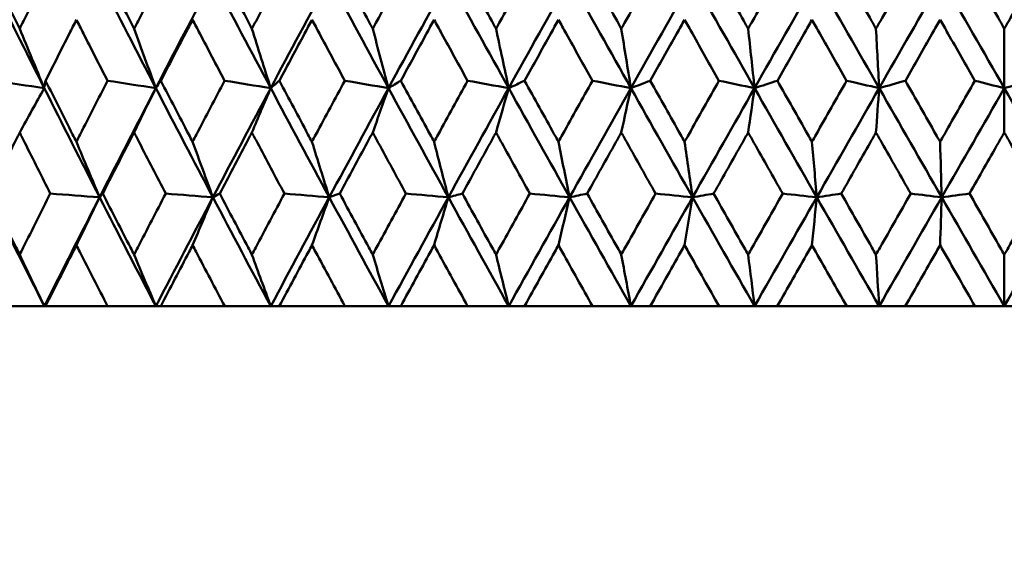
# Model space of a CAD drawing. Header units: millimetres. Extents: x 622 to 2742, y 42 to 2031.
# Tile 31 of 85: x 988 to 998, y 119 to 124. Entities that reach past the tile are written whole.
import ezdxf

# ---------------------------------------------------------------- set-up
doc = ezdxf.new("R2010")
doc.units = ezdxf.units.MM
doc.header["$LTSCALE"] = 10
doc.layers.add('Widoczne (ISO)', color=7, linetype='Continuous', lineweight=50)

msp = doc.modelspace()

# ---------------------------------------------------------------- linework, layer by layer
at = {"layer": 'Widoczne (ISO)'}
for p, q in [((997.8243, 124.1701), (997.8243, 123.5884)), ((997.8243, 123.1544), (997.8243, 123.5884)), ((991.2188, 122.5198), (991.3209, 122.5561)), ((997.8243, 121.9577), (997.8243, 121.4535)), ((988.4301, 121.4535), (987.9383, 121.4535)), ((988.4421, 121.4535), (988.4301, 121.4535)), ((988.4421, 121.4535), (989.0494, 121.4535)), ((989.5216, 121.4535), (989.0494, 121.4535)), ((989.5697, 121.4535), (989.5216, 121.4535)), ((989.5697, 121.4535), (990.1952, 121.4535)), ((990.6458, 121.4535), (990.1952, 121.4535)), ((990.7298, 121.4535), (990.6458, 121.4535)), ((990.7298, 121.4535), (991.3711, 121.4535)), ((991.7984, 121.4535), (991.3711, 121.4535)), ((991.918, 121.4535), (991.7984, 121.4535)), ((991.918, 121.4535), (992.5725, 121.4535)), ((992.9748, 121.4535), (992.5725, 121.4535)), ((993.1294, 121.4535), (992.9748, 121.4535)), ((993.1294, 121.4535), (993.7946, 121.4535)), ((994.1703, 121.4535), (993.7946, 121.4535)), ((994.3594, 121.4535), (994.1703, 121.4535)), ((994.3594, 121.4535), (995.0326, 121.4535)), ((995.3803, 121.4535), (995.0326, 121.4535)), ((995.6031, 121.4535), (995.3803, 121.4535)), ((995.6031, 121.4535), (996.2817, 121.4535)), ((996.5998, 121.4535), (996.2817, 121.4535)), ((996.8555, 121.4535), (996.5998, 121.4535)), ((996.8555, 121.4535), (997.5368, 121.4535)), ((997.8243, 121.4535), (997.5368, 121.4535)), ((998.1117, 121.4535), (997.8243, 121.4535))]:
    msp.add_line(p, q, dxfattribs=at)
msp.add_circle((997.8243, 92.4211), 50, dxfattribs=at)
for points, knots in [([(987.8938, 124.7681), (987.9793, 124.594), (988.0652, 124.42), (988.164, 124.2207), (988.1766, 124.1954), (988.1892, 124.1701)], [0.01556037, 0.01556037, 0.01556037, 0.01556037, 0.07555527, 0.07555527, 0.08428623, 0.08428623, 0.08428623, 0.08428623]), ([(988.1892, 124.1701), (988.2017, 124.1953), (988.2143, 124.2206), (988.3134, 124.4199), (988.4002, 124.594), (988.4874, 124.7681)], [0.06686277, 0.06686277, 0.06686277, 0.06686277, 0.07557848, 0.07557848, 0.13558897, 0.13558897, 0.13558897, 0.13558897]), ([(989.0034, 124.7681), (989.0919, 124.594), (989.1806, 124.42), (989.2827, 124.2207), (989.2957, 124.1954), (989.3087, 124.1701)], [0.01556037, 0.01556037, 0.01556037, 0.01556037, 0.07555527, 0.07555527, 0.08428623, 0.08428623, 0.08428623, 0.08428623]), ([(989.3087, 124.1701), (989.3216, 124.1953), (989.3346, 124.2206), (989.4369, 124.4199), (989.5265, 124.594), (989.6163, 124.7681)], [0.06686277, 0.06686277, 0.06686277, 0.06686277, 0.07557848, 0.07557848, 0.13558897, 0.13558897, 0.13558897, 0.13558897]), ([(990.1479, 124.7681), (990.2389, 124.594), (990.3302, 124.42), (990.4351, 124.2207), (990.4484, 124.1954), (990.4618, 124.1701)], [0.01556037, 0.01556037, 0.01556037, 0.01556037, 0.07555527, 0.07555527, 0.08428623, 0.08428623, 0.08428623, 0.08428623]), ([(990.4618, 124.1701), (990.4751, 124.1953), (990.4884, 124.2206), (990.5935, 124.4199), (990.6855, 124.594), (990.7777, 124.7681)], [0.06686277, 0.06686277, 0.06686277, 0.06686277, 0.07557848, 0.07557848, 0.13558897, 0.13558897, 0.13558897, 0.13558897]), ([(991.3227, 124.7681), (991.4159, 124.594), (991.5093, 124.42), (991.6166, 124.2207), (991.6303, 124.1954), (991.6439, 124.1701)], [0.01556037, 0.01556037, 0.01556037, 0.01556037, 0.07555527, 0.07555527, 0.08428623, 0.08428623, 0.08428623, 0.08428623]), ([(991.6439, 124.1701), (991.6575, 124.1953), (991.6712, 124.2206), (991.7786, 124.4199), (991.8727, 124.594), (991.9669, 124.7681)], [0.06686277, 0.06686277, 0.06686277, 0.06686277, 0.07557848, 0.07557848, 0.13558897, 0.13558897, 0.13558897, 0.13558897]), ([(992.5231, 124.7681), (992.6181, 124.594), (992.7133, 124.42), (992.8227, 124.2207), (992.8366, 124.1954), (992.8505, 124.1701)], [0.01556037, 0.01556037, 0.01556037, 0.01556037, 0.07555527, 0.07555527, 0.08428623, 0.08428623, 0.08428623, 0.08428623]), ([(992.8505, 124.1701), (992.8643, 124.1953), (992.8782, 124.2206), (992.9876, 124.4199), (993.0834, 124.594), (993.1792, 124.7681)], [0.06686277, 0.06686277, 0.06686277, 0.06686277, 0.07557848, 0.07557848, 0.13558897, 0.13558897, 0.13558897, 0.13558897]), ([(993.7445, 124.7681), (993.8409, 124.594), (993.9376, 124.42), (994.0484, 124.2207), (994.0625, 124.1954), (994.0766, 124.1701)], [0.01556037, 0.01556037, 0.01556037, 0.01556037, 0.07555527, 0.07555527, 0.08428623, 0.08428623, 0.08428623, 0.08428623]), ([(994.0766, 124.1701), (994.0907, 124.1953), (994.1048, 124.2206), (994.2157, 124.4199), (994.3127, 124.594), (994.4099, 124.7681)], [0.06686277, 0.06686277, 0.06686277, 0.06686277, 0.07557848, 0.07557848, 0.13558897, 0.13558897, 0.13558897, 0.13558897]), ([(994.9819, 124.7681), (995.0795, 124.594), (995.1771, 124.42), (995.2891, 124.2207), (995.3034, 124.1954), (995.3176, 124.1701)], [0.01556037, 0.01556037, 0.01556037, 0.01556037, 0.07555527, 0.07555527, 0.08428623, 0.08428623, 0.08428623, 0.08428623]), ([(995.3176, 124.1701), (995.3318, 124.1953), (995.346, 124.2206), (995.4581, 124.4199), (995.556, 124.594), (995.654, 124.7681)], [0.06686277, 0.06686277, 0.06686277, 0.06686277, 0.07557848, 0.07557848, 0.13558897, 0.13558897, 0.13558897, 0.13558897]), ([(996.2306, 124.7681), (996.3288, 124.594), (996.4271, 124.42), (996.5398, 124.2207), (996.5541, 124.1954), (996.5684, 124.1701)], [0.01556037, 0.01556037, 0.01556037, 0.01556037, 0.07555527, 0.07555527, 0.08428623, 0.08428623, 0.08428623, 0.08428623]), ([(996.5684, 124.1701), (996.5827, 124.1953), (996.597, 124.2206), (996.7098, 124.4199), (996.8082, 124.594), (996.9066, 124.7681)], [0.06686277, 0.06686277, 0.06686277, 0.06686277, 0.07557848, 0.07557848, 0.13558897, 0.13558897, 0.13558897, 0.13558897]), ([(997.4856, 124.7681), (997.5841, 124.594), (997.6826, 124.42), (997.7956, 124.2207), (997.8099, 124.1954), (997.8243, 124.1701)], [0.01556037, 0.01556037, 0.01556037, 0.01556037, 0.07555527, 0.07555527, 0.08428623, 0.08428623, 0.08428623, 0.08428623]), ([(997.8243, 124.1701), (997.8386, 124.1953), (997.8529, 124.2206), (997.9658, 124.4199), (998.0644, 124.594), (998.1629, 124.7681)], [0.06686277, 0.06686277, 0.06686277, 0.06686277, 0.07557848, 0.07557848, 0.13558897, 0.13558897, 0.13558897, 0.13558897]), ([(988.7444, 124.2588), (988.7216, 124.2137), (988.6988, 124.1686), (988.598, 123.9694), (988.5203, 123.8153), (988.4429, 123.6613)], [0.04598621, 0.04598621, 0.04598621, 0.04598621, 0.06155279, 0.06155279, 0.11473062, 0.11473062, 0.11473062, 0.11473062]), ([(989.0486, 123.6613), (988.9698, 123.8153), (988.8913, 123.9694), (988.7902, 124.1686), (988.7673, 124.2137), (988.7444, 124.2588)], [0.00838421, 0.00838421, 0.00838421, 0.00838421, 0.06155515, 0.06155515, 0.07712864, 0.07712864, 0.07712864, 0.07712864]), ([(989.8813, 124.2588), (989.8578, 124.2137), (989.8342, 124.1686), (989.7304, 123.9694), (989.6504, 123.8153), (989.5705, 123.6613)], [0.04598621, 0.04598621, 0.04598621, 0.04598621, 0.06155279, 0.06155279, 0.11473062, 0.11473062, 0.11473062, 0.11473062]), ([(990.1944, 123.6613), (990.1133, 123.8153), (990.0326, 123.9694), (989.9284, 124.1686), (989.9048, 124.2137), (989.8813, 124.2588)], [0.00838421, 0.00838421, 0.00838421, 0.00838421, 0.06155515, 0.06155515, 0.07712864, 0.07712864, 0.07712864, 0.07712864]), ([(991.0495, 124.2588), (991.0254, 124.2137), (991.0012, 124.1686), (990.8948, 123.9694), (990.8126, 123.8153), (990.7307, 123.6613)], [0.04598621, 0.04598621, 0.04598621, 0.04598621, 0.06155279, 0.06155279, 0.11473062, 0.11473062, 0.11473062, 0.11473062]), ([(991.3703, 123.6613), (991.2873, 123.8153), (991.2045, 123.9694), (991.0978, 124.1686), (991.0736, 124.2137), (991.0495, 124.2588)], [0.00838421, 0.00838421, 0.00838421, 0.00838421, 0.06155515, 0.06155515, 0.07712864, 0.07712864, 0.07712864, 0.07712864]), ([(992.2444, 124.2588), (992.2198, 124.2137), (992.1952, 124.1686), (992.0865, 123.9694), (992.0026, 123.8153), (991.9189, 123.6613)], [0.04598621, 0.04598621, 0.04598621, 0.04598621, 0.06155279, 0.06155279, 0.11473062, 0.11473062, 0.11473062, 0.11473062]), ([(992.5716, 123.6613), (992.487, 123.8153), (992.4026, 123.9694), (992.2937, 124.1686), (992.2691, 124.2137), (992.2444, 124.2588)], [0.00838421, 0.00838421, 0.00838421, 0.00838421, 0.06155515, 0.06155515, 0.07712864, 0.07712864, 0.07712864, 0.07712864]), ([(993.4614, 124.2588), (993.4364, 124.2137), (993.4113, 124.1686), (993.3009, 123.9694), (993.2155, 123.8153), (993.1303, 123.6613)], [0.04598621, 0.04598621, 0.04598621, 0.04598621, 0.06155279, 0.06155279, 0.11473062, 0.11473062, 0.11473062, 0.11473062]), ([(993.7937, 123.6613), (993.7079, 123.8153), (993.6221, 123.9694), (993.5115, 124.1686), (993.4864, 124.2137), (993.4614, 124.2588)], [0.00838421, 0.00838421, 0.00838421, 0.00838421, 0.06155515, 0.06155515, 0.07712864, 0.07712864, 0.07712864, 0.07712864]), ([(994.6956, 124.2588), (994.6702, 124.2137), (994.6449, 124.1686), (994.5331, 123.9694), (994.4467, 123.8153), (994.3603, 123.6613)], [0.04598621, 0.04598621, 0.04598621, 0.04598621, 0.06155279, 0.06155279, 0.11473062, 0.11473062, 0.11473062, 0.11473062]), ([(995.0317, 123.6613), (994.9449, 123.8153), (994.8582, 123.9694), (994.7463, 124.1686), (994.7209, 124.2137), (994.6956, 124.2588)], [0.00838421, 0.00838421, 0.00838421, 0.00838421, 0.06155515, 0.06155515, 0.07712864, 0.07712864, 0.07712864, 0.07712864]), ([(995.9421, 124.2588), (995.9165, 124.2137), (995.891, 124.1686), (995.7783, 123.9694), (995.6911, 123.8153), (995.604, 123.6613)], [0.04598621, 0.04598621, 0.04598621, 0.04598621, 0.06155279, 0.06155279, 0.11473062, 0.11473062, 0.11473062, 0.11473062]), ([(996.2807, 123.6613), (996.1933, 123.8153), (996.106, 123.9694), (995.9932, 124.1686), (995.9676, 124.2137), (995.9421, 124.2588)], [0.00838421, 0.00838421, 0.00838421, 0.00838421, 0.06155515, 0.06155515, 0.07712864, 0.07712864, 0.07712864, 0.07712864]), ([(997.196, 124.2588), (997.1704, 124.2137), (997.1448, 124.1686), (997.0315, 123.9694), (996.944, 123.8153), (996.8564, 123.6613)], [0.04598621, 0.04598621, 0.04598621, 0.04598621, 0.06155279, 0.06155279, 0.11473062, 0.11473062, 0.11473062, 0.11473062]), ([(997.5358, 123.6613), (997.4482, 123.8153), (997.3606, 123.9694), (997.2473, 124.1686), (997.2217, 124.2137), (997.196, 124.2588)], [0.00838421, 0.00838421, 0.00838421, 0.00838421, 0.06155515, 0.06155515, 0.07712864, 0.07712864, 0.07712864, 0.07712864]), ([(988.4429, 123.6613), (988.5307, 123.4861), (988.6188, 123.311), (988.7197, 123.1114), (988.732, 123.0869), (988.7444, 123.0624)], [0.01044349, 0.01044349, 0.01044349, 0.01044349, 0.07085106, 0.07085106, 0.07930241, 0.07930241, 0.07930241, 0.07930241]), ([(988.7444, 123.0624), (988.7568, 123.0869), (988.7692, 123.1113), (988.8703, 123.3109), (988.9593, 123.4861), (989.0486, 123.6613)], [0.06241522, 0.06241522, 0.06241522, 0.06241522, 0.0708546, 0.0708546, 0.13127416, 0.13127416, 0.13127416, 0.13127416]), ([(989.5705, 123.6613), (989.661, 123.4861), (989.7518, 123.311), (989.8558, 123.1114), (989.8685, 123.0869), (989.8813, 123.0624)], [0.01044349, 0.01044349, 0.01044349, 0.01044349, 0.07085106, 0.07085106, 0.07930241, 0.07930241, 0.07930241, 0.07930241]), ([(989.8813, 123.0624), (989.894, 123.0869), (989.9068, 123.1113), (990.0109, 123.3109), (990.1025, 123.4861), (990.1944, 123.6613)], [0.06241522, 0.06241522, 0.06241522, 0.06241522, 0.0708546, 0.0708546, 0.13127416, 0.13127416, 0.13127416, 0.13127416]), ([(990.7307, 123.6613), (990.8236, 123.4861), (990.9168, 123.311), (991.0233, 123.1114), (991.0364, 123.0869), (991.0495, 123.0624)], [0.01044349, 0.01044349, 0.01044349, 0.01044349, 0.07085106, 0.07085106, 0.07930241, 0.07930241, 0.07930241, 0.07930241]), ([(991.0495, 123.0624), (991.0626, 123.0869), (991.0756, 123.1113), (991.1824, 123.3109), (991.2762, 123.4861), (991.3703, 123.6613)], [0.06241522, 0.06241522, 0.06241522, 0.06241522, 0.0708546, 0.0708546, 0.13127416, 0.13127416, 0.13127416, 0.13127416]), ([(991.9189, 123.6613), (992.0138, 123.4861), (992.1089, 123.311), (992.2177, 123.1114), (992.2311, 123.0869), (992.2444, 123.0624)], [0.01044349, 0.01044349, 0.01044349, 0.01044349, 0.07085106, 0.07085106, 0.07930241, 0.07930241, 0.07930241, 0.07930241]), ([(992.2444, 123.0624), (992.2578, 123.0869), (992.2711, 123.1113), (992.38, 123.3109), (992.4757, 123.4861), (992.5716, 123.6613)], [0.06241522, 0.06241522, 0.06241522, 0.06241522, 0.0708546, 0.0708546, 0.13127416, 0.13127416, 0.13127416, 0.13127416]), ([(993.1303, 123.6613), (993.2269, 123.4861), (993.3237, 123.311), (993.4342, 123.1114), (993.4478, 123.0869), (993.4614, 123.0624)], [0.01044349, 0.01044349, 0.01044349, 0.01044349, 0.07085106, 0.07085106, 0.07930241, 0.07930241, 0.07930241, 0.07930241]), ([(993.4614, 123.0624), (993.4749, 123.0869), (993.4885, 123.1113), (993.5992, 123.3109), (993.6964, 123.4861), (993.7937, 123.6613)], [0.06241522, 0.06241522, 0.06241522, 0.06241522, 0.0708546, 0.0708546, 0.13127416, 0.13127416, 0.13127416, 0.13127416]), ([(994.3603, 123.6613), (994.4582, 123.4861), (994.5562, 123.311), (994.6681, 123.1114), (994.6818, 123.0869), (994.6956, 123.0624)], [0.01044349, 0.01044349, 0.01044349, 0.01044349, 0.07085106, 0.07085106, 0.07930241, 0.07930241, 0.07930241, 0.07930241]), ([(994.6956, 123.0624), (994.7093, 123.0869), (994.723, 123.1113), (994.835, 123.3109), (994.9333, 123.4861), (995.0317, 123.6613)], [0.06241522, 0.06241522, 0.06241522, 0.06241522, 0.0708546, 0.0708546, 0.13127416, 0.13127416, 0.13127416, 0.13127416]), ([(995.604, 123.6613), (995.7027, 123.4861), (995.8016, 123.311), (995.9144, 123.1114), (995.9282, 123.0869), (995.9421, 123.0624)], [0.01044349, 0.01044349, 0.01044349, 0.01044349, 0.07085106, 0.07085106, 0.07930241, 0.07930241, 0.07930241, 0.07930241]), ([(995.9421, 123.0624), (995.9559, 123.0869), (995.9697, 123.1113), (996.0826, 123.3109), (996.1817, 123.4861), (996.2807, 123.6613)], [0.06241522, 0.06241522, 0.06241522, 0.06241522, 0.0708546, 0.0708546, 0.13127416, 0.13127416, 0.13127416, 0.13127416]), ([(996.8564, 123.6613), (996.9557, 123.4861), (997.055, 123.311), (997.1682, 123.1114), (997.1821, 123.0869), (997.196, 123.0624)], [0.01044349, 0.01044349, 0.01044349, 0.01044349, 0.07085106, 0.07085106, 0.07930241, 0.07930241, 0.07930241, 0.07930241]), ([(997.196, 123.0624), (997.2099, 123.0869), (997.2238, 123.1113), (997.3371, 123.3109), (997.4365, 123.4861), (997.5358, 123.6613)], [0.06241522, 0.06241522, 0.06241522, 0.06241522, 0.0708546, 0.0708546, 0.13127416, 0.13127416, 0.13127416, 0.13127416]), ([(988.1892, 123.1544), (988.1725, 123.1209), (988.1558, 123.0875), (988.0565, 122.8881), (987.9742, 122.7221), (987.8921, 122.5561)], [0.04993807, 0.04993807, 0.04993807, 0.04993807, 0.0614821, 0.0614821, 0.11877783, 0.11877783, 0.11877783, 0.11877783]), ([(988.489, 122.5561), (988.4054, 122.7221), (988.3222, 122.888), (988.2226, 123.0874), (988.2059, 123.1209), (988.1892, 123.1544)], [0.00418374, 0.00418374, 0.00418374, 0.00418374, 0.06147247, 0.06147247, 0.07302352, 0.07302352, 0.07302352, 0.07302352]), ([(989.3087, 123.1544), (989.2914, 123.1209), (989.2742, 123.0875), (989.1717, 122.8881), (989.0866, 122.7221), (989.0017, 122.5561)], [0.04993807, 0.04993807, 0.04993807, 0.04993807, 0.0614821, 0.0614821, 0.11877783, 0.11877783, 0.11877783, 0.11877783]), ([(989.6181, 122.5561), (989.5319, 122.7221), (989.446, 122.888), (989.3431, 123.0874), (989.3259, 123.1209), (989.3087, 123.1544)], [0.00418374, 0.00418374, 0.00418374, 0.00418374, 0.06147247, 0.06147247, 0.07302352, 0.07302352, 0.07302352, 0.07302352]), ([(990.4618, 123.1544), (990.4441, 123.1209), (990.4264, 123.0875), (990.321, 122.8881), (990.2334, 122.7221), (990.1462, 122.5561)], [0.04993807, 0.04993807, 0.04993807, 0.04993807, 0.0614821, 0.0614821, 0.11877783, 0.11877783, 0.11877783, 0.11877783]), ([(990.7795, 122.5561), (990.691, 122.7221), (990.6028, 122.888), (990.4972, 123.0874), (990.4795, 123.1209), (990.4618, 123.1544)], [0.00418374, 0.00418374, 0.00418374, 0.00418374, 0.06147247, 0.06147247, 0.07302352, 0.07302352, 0.07302352, 0.07302352]), ([(991.6439, 123.1544), (991.6258, 123.1209), (991.6077, 123.0875), (991.4999, 122.8881), (991.4103, 122.7221), (991.3209, 122.5561)], [0.04993807, 0.04993807, 0.04993807, 0.04993807, 0.0614821, 0.0614821, 0.11877783, 0.11877783, 0.11877783, 0.11877783]), ([(991.9687, 122.5561), (991.8783, 122.7221), (991.7882, 122.888), (991.6801, 123.0874), (991.662, 123.1209), (991.6439, 123.1544)], [0.00418374, 0.00418374, 0.00418374, 0.00418374, 0.06147247, 0.06147247, 0.07302352, 0.07302352, 0.07302352, 0.07302352]), ([(992.8505, 123.1544), (992.832, 123.1209), (992.8136, 123.0875), (992.7037, 122.8881), (992.6124, 122.7221), (992.5213, 122.5561)], [0.04993807, 0.04993807, 0.04993807, 0.04993807, 0.0614821, 0.0614821, 0.11877783, 0.11877783, 0.11877783, 0.11877783]), ([(993.1811, 122.5561), (993.0891, 122.7221), (992.9974, 122.888), (992.8874, 123.0874), (992.8689, 123.1209), (992.8505, 123.1544)], [0.00418374, 0.00418374, 0.00418374, 0.00418374, 0.06147247, 0.06147247, 0.07302352, 0.07302352, 0.07302352, 0.07302352]), ([(994.0766, 123.1544), (994.0579, 123.1209), (994.0392, 123.0875), (993.9278, 122.8881), (993.8352, 122.7221), (993.7426, 122.5561)], [0.04993807, 0.04993807, 0.04993807, 0.04993807, 0.0614821, 0.0614821, 0.11877783, 0.11877783, 0.11877783, 0.11877783]), ([(994.4117, 122.5561), (994.3186, 122.7221), (994.2256, 122.888), (994.114, 123.0874), (994.0953, 123.1209), (994.0766, 123.1544)], [0.00418374, 0.00418374, 0.00418374, 0.00418374, 0.06147247, 0.06147247, 0.07302352, 0.07302352, 0.07302352, 0.07302352]), ([(995.3176, 123.1544), (995.2987, 123.1209), (995.2798, 123.0875), (995.1673, 122.8881), (995.0736, 122.7221), (994.9801, 122.5561)], [0.04993807, 0.04993807, 0.04993807, 0.04993807, 0.0614821, 0.0614821, 0.11877783, 0.11877783, 0.11877783, 0.11877783]), ([(995.6558, 122.5561), (995.5619, 122.7221), (995.468, 122.888), (995.3554, 123.0874), (995.3365, 123.1209), (995.3176, 123.1544)], [0.00418374, 0.00418374, 0.00418374, 0.00418374, 0.06147247, 0.06147247, 0.07302352, 0.07302352, 0.07302352, 0.07302352]), ([(996.5684, 123.1544), (996.5494, 123.1209), (996.5305, 123.0875), (996.4172, 122.8881), (996.3229, 122.7221), (996.2287, 122.5561)], [0.04993807, 0.04993807, 0.04993807, 0.04993807, 0.0614821, 0.0614821, 0.11877783, 0.11877783, 0.11877783, 0.11877783]), ([(996.9085, 122.5561), (996.8141, 122.7221), (996.7198, 122.888), (996.6065, 123.0874), (996.5875, 123.1209), (996.5684, 123.1544)], [0.00418374, 0.00418374, 0.00418374, 0.00418374, 0.06147247, 0.06147247, 0.07302352, 0.07302352, 0.07302352, 0.07302352]), ([(997.8243, 123.1544), (997.8052, 123.1209), (997.7862, 123.0875), (997.6727, 122.8881), (997.5782, 122.7221), (997.4837, 122.5561)], [0.04993807, 0.04993807, 0.04993807, 0.04993807, 0.0614821, 0.0614821, 0.11877783, 0.11877783, 0.11877783, 0.11877783]), ([(998.1648, 122.5561), (998.0703, 122.7221), (997.9759, 122.888), (997.8623, 123.0874), (997.8433, 123.1209), (997.8243, 123.1544)], [0.00418374, 0.00418374, 0.00418374, 0.00418374, 0.06147247, 0.06147247, 0.07302352, 0.07302352, 0.07302352, 0.07302352]), ([(987.8921, 122.5561), (987.9791, 122.3799), (988.0666, 122.2036), (988.166, 122.0042), (988.1776, 121.981), (988.1892, 121.9577)], [0.00523804, 0.00523804, 0.00523804, 0.00523804, 0.06606705, 0.06606705, 0.07409033, 0.07409033, 0.07409033, 0.07409033]), ([(988.1892, 121.9577), (988.2008, 121.9809), (988.2124, 122.0042), (988.312, 122.2036), (988.4004, 122.3798), (988.489, 122.5561)], [0.05804162, 0.05804162, 0.05804162, 0.05804162, 0.06605559, 0.06605559, 0.12689392, 0.12689392, 0.12689392, 0.12689392]), ([(989.0017, 122.5561), (989.0917, 122.3799), (989.182, 122.2036), (989.2847, 122.0042), (989.2967, 121.981), (989.3087, 121.9577)], [0.00523804, 0.00523804, 0.00523804, 0.00523804, 0.06606705, 0.06606705, 0.07409033, 0.07409033, 0.07409033, 0.07409033]), ([(989.3087, 121.9577), (989.3206, 121.9809), (989.3326, 122.0042), (989.4355, 122.2036), (989.5266, 122.3798), (989.6181, 122.5561)], [0.05804162, 0.05804162, 0.05804162, 0.05804162, 0.06605559, 0.06605559, 0.12689392, 0.12689392, 0.12689392, 0.12689392]), ([(990.1462, 122.5561), (990.2387, 122.3799), (990.3316, 122.2036), (990.4372, 122.0042), (990.4495, 121.981), (990.4618, 121.9577)], [0.00523804, 0.00523804, 0.00523804, 0.00523804, 0.06606705, 0.06606705, 0.07409033, 0.07409033, 0.07409033, 0.07409033]), ([(990.4618, 121.9577), (990.4741, 121.9809), (990.4864, 122.0042), (990.5921, 122.2036), (990.6857, 122.3798), (990.7795, 122.5561)], [0.05804162, 0.05804162, 0.05804162, 0.05804162, 0.06605559, 0.06605559, 0.12689392, 0.12689392, 0.12689392, 0.12689392]), ([(991.3209, 122.5561), (991.4157, 122.3799), (991.5108, 122.2036), (991.6187, 122.0042), (991.6313, 121.981), (991.6439, 121.9577)], [0.00523804, 0.00523804, 0.00523804, 0.00523804, 0.06606705, 0.06606705, 0.07409033, 0.07409033, 0.07409033, 0.07409033]), ([(991.6439, 121.9577), (991.6565, 121.9809), (991.6691, 122.0042), (991.7772, 122.2036), (991.8729, 122.3798), (991.9687, 122.5561)], [0.05804162, 0.05804162, 0.05804162, 0.05804162, 0.06605559, 0.06605559, 0.12689392, 0.12689392, 0.12689392, 0.12689392]), ([(992.5213, 122.5561), (992.6179, 122.3799), (992.7149, 122.2036), (992.8248, 122.0042), (992.8376, 121.981), (992.8505, 121.9577)], [0.00523804, 0.00523804, 0.00523804, 0.00523804, 0.06606705, 0.06606705, 0.07409033, 0.07409033, 0.07409033, 0.07409033]), ([(992.8505, 121.9577), (992.8633, 121.9809), (992.8761, 122.0042), (992.9861, 122.2036), (993.0835, 122.3798), (993.1811, 122.5561)], [0.05804162, 0.05804162, 0.05804162, 0.05804162, 0.06605559, 0.06605559, 0.12689392, 0.12689392, 0.12689392, 0.12689392]), ([(993.7426, 122.5561), (993.8408, 122.3799), (993.9391, 122.2036), (994.0506, 122.0042), (994.0636, 121.981), (994.0766, 121.9577)], [0.00523804, 0.00523804, 0.00523804, 0.00523804, 0.06606705, 0.06606705, 0.07409033, 0.07409033, 0.07409033, 0.07409033]), ([(994.0766, 121.9577), (994.0896, 121.9809), (994.1026, 122.0042), (994.2142, 122.2036), (994.3129, 122.3798), (994.4117, 122.5561)], [0.05804162, 0.05804162, 0.05804162, 0.05804162, 0.06605559, 0.06605559, 0.12689392, 0.12689392, 0.12689392, 0.12689392]), ([(994.9801, 122.5561), (995.0793, 122.3799), (995.1787, 122.2036), (995.2913, 122.0042), (995.3045, 121.981), (995.3176, 121.9577)], [0.00523804, 0.00523804, 0.00523804, 0.00523804, 0.06606705, 0.06606705, 0.07409033, 0.07409033, 0.07409033, 0.07409033]), ([(995.3176, 121.9577), (995.3307, 121.9809), (995.3438, 122.0042), (995.4565, 122.2036), (995.5562, 122.3798), (995.6558, 122.5561)], [0.05804162, 0.05804162, 0.05804162, 0.05804162, 0.06605559, 0.06605559, 0.12689392, 0.12689392, 0.12689392, 0.12689392]), ([(996.2287, 122.5561), (996.3286, 122.3799), (996.4287, 122.2036), (996.542, 122.0042), (996.5552, 121.981), (996.5684, 121.9577)], [0.00523804, 0.00523804, 0.00523804, 0.00523804, 0.06606705, 0.06606705, 0.07409033, 0.07409033, 0.07409033, 0.07409033]), ([(996.5684, 121.9577), (996.5816, 121.9809), (996.5948, 122.0042), (996.7082, 122.2036), (996.8084, 122.3798), (996.9085, 122.5561)], [0.05804162, 0.05804162, 0.05804162, 0.05804162, 0.06605559, 0.06605559, 0.12689392, 0.12689392, 0.12689392, 0.12689392]), ([(997.4837, 122.5561), (997.5839, 122.3799), (997.6842, 122.2036), (997.7978, 122.0042), (997.811, 121.981), (997.8243, 121.9577)], [0.00523804, 0.00523804, 0.00523804, 0.00523804, 0.06606705, 0.06606705, 0.07409033, 0.07409033, 0.07409033, 0.07409033]), ([(997.8243, 121.9577), (997.8375, 121.9809), (997.8507, 122.0042), (997.9643, 122.2036), (998.0646, 122.3798), (998.1648, 122.5561)], [0.05804162, 0.05804162, 0.05804162, 0.05804162, 0.06605559, 0.06605559, 0.12689392, 0.12689392, 0.12689392, 0.12689392]), ([(988.7444, 122.0511), (988.7335, 122.0296), (988.7226, 122.008), (988.6215, 121.8088), (988.5316, 121.6312), (988.4421, 121.4535)], [0.05393723, 0.05393723, 0.05393723, 0.05393723, 0.06137399, 0.06137399, 0.12273355, 0.12273355, 0.12273355, 0.12273355]), ([(989.0494, 121.4535), (988.9583, 121.6311), (988.8676, 121.8088), (988.7663, 122.008), (988.7554, 122.0296), (988.7444, 122.0511)], [0, 0, 0, 0, 0.06135239, 0.06135239, 0.06879633, 0.06879633, 0.06879633, 0.06879633]), ([(989.8813, 122.0511), (989.87, 122.0296), (989.8588, 122.008), (989.7546, 121.8088), (989.662, 121.6312), (989.5697, 121.4535)], [0.05393723, 0.05393723, 0.05393723, 0.05393723, 0.06137399, 0.06137399, 0.12273355, 0.12273355, 0.12273355, 0.12273355]), ([(990.1952, 121.4535), (990.1015, 121.6311), (990.0082, 121.8088), (989.9039, 122.008), (989.8926, 122.0296), (989.8813, 122.0511)], [0, 0, 0, 0, 0.06135239, 0.06135239, 0.06879633, 0.06879633, 0.06879633, 0.06879633]), ([(991.0495, 122.0511), (991.0379, 122.0296), (991.0264, 122.008), (990.9196, 121.8088), (990.8246, 121.6312), (990.7298, 121.4535)], [0.05393723, 0.05393723, 0.05393723, 0.05393723, 0.06137399, 0.06137399, 0.12273355, 0.12273355, 0.12273355, 0.12273355]), ([(991.3711, 121.4535), (991.2752, 121.6311), (991.1795, 121.8088), (991.0726, 122.008), (991.0611, 122.0296), (991.0495, 122.0511)], [0, 0, 0, 0, 0.06135239, 0.06135239, 0.06879633, 0.06879633, 0.06879633, 0.06879633]), ([(992.2444, 122.0511), (992.2326, 122.0296), (992.2209, 122.008), (992.1119, 121.8088), (992.0148, 121.6312), (991.918, 121.4535)], [0.05393723, 0.05393723, 0.05393723, 0.05393723, 0.06137399, 0.06137399, 0.12273355, 0.12273355, 0.12273355, 0.12273355]), ([(992.5725, 121.4535), (992.4747, 121.6311), (992.3772, 121.8088), (992.268, 122.008), (992.2562, 122.0296), (992.2444, 122.0511)], [0, 0, 0, 0, 0.06135239, 0.06135239, 0.06879633, 0.06879633, 0.06879633, 0.06879633]), ([(993.4614, 122.0511), (993.4494, 122.0296), (993.4374, 122.008), (993.3266, 121.8088), (993.228, 121.6312), (993.1294, 121.4535)], [0.05393723, 0.05393723, 0.05393723, 0.05393723, 0.06137399, 0.06137399, 0.12273355, 0.12273355, 0.12273355, 0.12273355]), ([(993.7946, 121.4535), (993.6953, 121.6311), (993.5963, 121.8088), (993.4854, 122.008), (993.4734, 122.0296), (993.4614, 122.0511)], [0, 0, 0, 0, 0.06135239, 0.06135239, 0.06879633, 0.06879633, 0.06879633, 0.06879633]), ([(994.6956, 122.0511), (994.6834, 122.0296), (994.6713, 122.008), (994.5592, 121.8088), (994.4592, 121.6312), (994.3594, 121.4535)], [0.05393723, 0.05393723, 0.05393723, 0.05393723, 0.06137399, 0.06137399, 0.12273355, 0.12273355, 0.12273355, 0.12273355]), ([(995.0326, 121.4535), (994.9323, 121.6311), (994.832, 121.8088), (994.7198, 122.008), (994.7077, 122.0296), (994.6956, 122.0511)], [0, 0, 0, 0, 0.06135239, 0.06135239, 0.06879633, 0.06879633, 0.06879633, 0.06879633]), ([(995.9421, 122.0511), (995.9299, 122.0296), (995.9176, 122.008), (995.8046, 121.8088), (995.7038, 121.6312), (995.6031, 121.4535)], [0.05393723, 0.05393723, 0.05393723, 0.05393723, 0.06137399, 0.06137399, 0.12273355, 0.12273355, 0.12273355, 0.12273355]), ([(996.2817, 121.4535), (996.1806, 121.6311), (996.0796, 121.8088), (995.9666, 122.008), (995.9543, 122.0296), (995.9421, 122.0511)], [0, 0, 0, 0, 0.06135239, 0.06135239, 0.06879633, 0.06879633, 0.06879633, 0.06879633]), ([(997.196, 122.0511), (997.1838, 122.0296), (997.1715, 122.008), (997.058, 121.8088), (996.9567, 121.6312), (996.8555, 121.4535)], [0.05393723, 0.05393723, 0.05393723, 0.05393723, 0.06137399, 0.06137399, 0.12273355, 0.12273355, 0.12273355, 0.12273355]), ([(997.5368, 121.4535), (997.4354, 121.6311), (997.3341, 121.8088), (997.2206, 122.008), (997.2083, 122.0296), (997.196, 122.0511)], [0, 0, 0, 0, 0.06135239, 0.06135239, 0.06879633, 0.06879633, 0.06879633, 0.06879633])]:
    msp.add_open_spline(points, degree=3, knots=knots, dxfattribs=at)
for points in [[(988.4296, 123.5884), (988.2504, 123.9451), (988.0728, 124.3019), (987.8968, 124.6586)], [(989.5211, 123.5884), (989.3361, 123.9451), (989.1526, 124.3019), (988.9705, 124.6586)], [(989.5211, 123.5884), (989.7059, 123.9451), (989.8919, 124.3019), (990.079, 124.6586)], [(990.6455, 123.5884), (990.4554, 123.9451), (990.2665, 124.3019), (990.079, 124.6586)], [(990.6455, 123.5884), (990.8353, 123.9451), (991.0262, 124.3019), (991.2181, 124.6586)], [(991.7981, 123.5884), (991.6037, 123.9451), (991.4104, 124.3019), (991.2181, 124.6586)], [(991.7981, 123.5884), (991.9923, 123.9451), (992.1874, 124.3019), (992.3833, 124.6586)], [(992.9746, 123.5884), (992.7766, 123.9451), (992.5795, 124.3019), (992.3833, 124.6586)], [(992.9746, 123.5884), (993.1724, 123.9451), (993.3709, 124.3019), (993.57, 124.6586)], [(994.1701, 123.5884), (993.9694, 123.9451), (993.7693, 124.3019), (993.57, 124.6586)], [(994.1701, 123.5884), (994.3708, 123.9451), (994.5719, 124.3019), (994.7734, 124.6586)], [(995.3801, 123.5884), (995.1774, 123.9451), (994.9751, 124.3019), (994.7734, 124.6586)], [(995.3801, 123.5884), (995.5828, 123.9451), (995.7858, 124.3019), (995.9889, 124.6586)], [(996.5998, 123.5884), (996.3958, 123.9451), (996.1922, 124.3019), (995.9889, 124.6586)], [(996.5998, 123.5884), (996.8037, 123.9451), (997.0077, 124.3019), (997.2117, 124.6586)], [(997.8243, 123.5884), (997.6199, 123.9451), (997.4157, 124.3019), (997.2117, 124.6586)], [(988.1892, 124.1701), (988.269, 123.9757), (988.3492, 123.7818), (988.4296, 123.5884)], [(989.3087, 124.1701), (989.3792, 123.9757), (989.4501, 123.7818), (989.5211, 123.5884)], [(990.4618, 124.1701), (990.5228, 123.9757), (990.584, 123.7818), (990.6455, 123.5884)], [(991.6439, 124.1701), (991.6951, 123.9757), (991.7465, 123.7818), (991.7981, 123.5884)], [(992.8505, 124.1701), (992.8917, 123.9757), (992.9331, 123.7818), (992.9746, 123.5884)], [(994.0766, 124.1701), (994.1077, 123.9757), (994.1389, 123.7818), (994.1701, 123.5884)], [(995.3176, 124.1701), (995.3384, 123.9757), (995.3592, 123.7818), (995.3801, 123.5884)], [(996.5684, 124.1701), (996.5789, 123.9757), (996.5893, 123.7818), (996.5998, 123.5884)], [(988.4296, 123.5884), (988.2655, 123.6127), (988.1015, 123.637), (987.9374, 123.6613)], [(988.4296, 123.5884), (988.434, 123.6127), (988.4385, 123.637), (988.4429, 123.6613)], [(989.5211, 123.5884), (989.3636, 123.6127), (989.2061, 123.637), (989.0486, 123.6613)], [(989.5211, 123.5884), (989.5376, 123.6127), (989.5541, 123.637), (989.5705, 123.6613)], [(990.6455, 123.5884), (990.4951, 123.6127), (990.3447, 123.637), (990.1944, 123.6613)], [(990.6455, 123.5884), (990.6739, 123.6127), (990.7023, 123.637), (990.7307, 123.6613)], [(991.7981, 123.5884), (991.6555, 123.6127), (991.5129, 123.637), (991.3703, 123.6613)], [(991.7981, 123.5884), (991.8384, 123.6127), (991.8786, 123.637), (991.9189, 123.6613)], [(992.9746, 123.5884), (992.8402, 123.6127), (992.7059, 123.637), (992.5716, 123.6613)], [(992.9746, 123.5884), (993.0265, 123.6127), (993.0784, 123.637), (993.1303, 123.6613)], [(994.1701, 123.5884), (994.0447, 123.6127), (993.9192, 123.637), (993.7937, 123.6613)], [(994.1701, 123.5884), (994.2335, 123.6127), (994.2969, 123.637), (994.3603, 123.6613)], [(995.3801, 123.5884), (995.264, 123.6127), (995.1479, 123.637), (995.0317, 123.6613)], [(995.3801, 123.5884), (995.4547, 123.6127), (995.5294, 123.637), (995.604, 123.6613)], [(996.5998, 123.5884), (996.4934, 123.6127), (996.3871, 123.637), (996.2807, 123.6613)], [(996.5998, 123.5884), (996.6853, 123.6127), (996.7709, 123.637), (996.8564, 123.6613)], [(997.8243, 123.5884), (997.7281, 123.6127), (997.632, 123.637), (997.5358, 123.6613)], [(997.8243, 123.5884), (997.9204, 123.6127), (998.0165, 123.637), (998.1127, 123.6613)], [(988.1892, 123.1544), (988.2692, 123.2993), (988.3494, 123.444), (988.4296, 123.5884)], [(988.9713, 122.5198), (988.7892, 122.8759), (988.6086, 123.2321), (988.4296, 123.5884)], [(988.9713, 122.5198), (989.1533, 122.8759), (989.3366, 123.2321), (989.5211, 123.5884)], [(989.3087, 123.1544), (989.3794, 123.2993), (989.4502, 123.444), (989.5211, 123.5884)], [(990.0798, 122.5198), (989.8922, 122.8759), (989.706, 123.2321), (989.5211, 123.5884)], [(990.0798, 122.5198), (990.2672, 122.8759), (990.4558, 123.2321), (990.6455, 123.5884)], [(990.4618, 123.1544), (990.5229, 123.2993), (990.5842, 123.444), (990.6455, 123.5884)], [(991.2188, 122.5198), (991.0265, 122.8759), (990.8353, 123.2321), (990.6455, 123.5884)], [(991.2188, 122.5198), (991.411, 122.8759), (991.6041, 123.2321), (991.7981, 123.5884)], [(991.6439, 123.1544), (991.6953, 123.2993), (991.7467, 123.444), (991.7981, 123.5884)], [(992.3839, 122.5198), (992.1876, 122.8759), (991.9923, 123.2321), (991.7981, 123.5884)], [(992.3839, 122.5198), (992.58, 122.8759), (992.777, 123.2321), (992.9746, 123.5884)], [(992.8505, 123.1544), (992.8918, 123.2993), (992.9331, 123.444), (992.9746, 123.5884)], [(993.5704, 122.5198), (993.371, 122.8759), (993.1723, 123.2321), (992.9746, 123.5884)], [(993.5704, 122.5198), (993.7698, 122.8759), (993.9697, 123.2321), (994.1701, 123.5884)], [(994.0766, 123.1544), (994.1078, 123.2993), (994.1389, 123.444), (994.1701, 123.5884)], [(994.7737, 122.5198), (994.5719, 122.8759), (994.3707, 123.2321), (994.1701, 123.5884)], [(994.7737, 122.5198), (994.9755, 122.8759), (995.1777, 123.2321), (995.3801, 123.5884)], [(995.3176, 123.1544), (995.3384, 123.2993), (995.3593, 123.444), (995.3801, 123.5884)], [(995.9891, 122.5198), (995.7857, 122.8759), (995.5827, 123.2321), (995.3801, 123.5884)], [(995.9891, 122.5198), (996.1925, 122.8759), (996.3961, 123.2321), (996.5998, 123.5884)], [(996.5684, 123.1544), (996.5789, 123.2993), (996.5893, 123.444), (996.5998, 123.5884)], [(997.2117, 122.5198), (997.0075, 122.8759), (996.8035, 123.2321), (996.5998, 123.5884)], [(997.2117, 122.5198), (997.416, 122.8759), (997.6202, 123.2321), (997.8243, 123.5884)], [(998.4368, 122.5198), (998.2325, 122.8759), (998.0283, 123.2321), (997.8243, 123.5884)], [(988.7444, 123.0624), (988.8198, 122.8811), (988.8955, 122.7002), (988.9713, 122.5198)], [(989.8813, 123.0624), (989.9473, 122.8811), (990.0134, 122.7002), (990.0798, 122.5198)], [(991.0495, 123.0624), (991.1058, 122.8811), (991.1622, 122.7002), (991.2188, 122.5198)], [(992.2444, 123.0624), (992.2908, 122.8811), (992.3372, 122.7002), (992.3839, 122.5198)], [(993.4614, 123.0624), (993.4976, 122.8811), (993.534, 122.7002), (993.5704, 122.5198)], [(994.6956, 123.0624), (994.7215, 122.8811), (994.7476, 122.7002), (994.7737, 122.5198)], [(995.9421, 123.0624), (995.9577, 122.8811), (995.9734, 122.7002), (995.9891, 122.5198)], [(997.196, 123.0624), (997.2013, 122.8811), (997.2065, 122.7002), (997.2117, 122.5198)], [(988.4301, 121.4535), (988.251, 121.8087), (988.0735, 122.1642), (987.8978, 122.5198)], [(988.4301, 121.4535), (988.6091, 121.8087), (988.7896, 122.1642), (988.9713, 122.5198)], [(988.9713, 122.5198), (988.8106, 122.5319), (988.6498, 122.544), (988.489, 122.5561)], [(988.7444, 122.0511), (988.82, 122.2076), (988.8956, 122.3638), (988.9713, 122.5198)], [(988.9713, 122.5198), (988.9815, 122.5319), (988.9916, 122.544), (989.0017, 122.5561)], [(989.5216, 121.4535), (989.3367, 121.8087), (989.1532, 122.1642), (988.9713, 122.5198)], [(989.5216, 121.4535), (989.7065, 121.8087), (989.8926, 122.1642), (990.0798, 122.5198)], [(990.0798, 122.5198), (989.9259, 122.5319), (989.772, 122.544), (989.6181, 122.5561)], [(989.8813, 122.0511), (989.9474, 122.2076), (990.0135, 122.3638), (990.0798, 122.5198)], [(990.0798, 122.5198), (990.1019, 122.5319), (990.124, 122.544), (990.1462, 122.5561)], [(990.6458, 121.4535), (990.4558, 121.8087), (990.2671, 122.1642), (990.0798, 122.5198)], [(990.6458, 121.4535), (990.8358, 121.8087), (991.0268, 122.1642), (991.2188, 122.5198)], [(991.2188, 122.5198), (991.0724, 122.5319), (990.9259, 122.544), (990.7795, 122.5561)], [(991.0495, 122.0511), (991.1058, 122.2076), (991.1623, 122.3638), (991.2188, 122.5198)], [(991.7984, 121.4535), (991.6041, 121.8087), (991.4108, 122.1642), (991.2188, 122.5198)], [(991.7984, 121.4535), (991.9928, 121.8087), (992.1879, 122.1642), (992.3839, 122.5198)], [(992.3839, 122.5198), (992.2455, 122.5319), (992.1071, 122.544), (991.9687, 122.5561)], [(992.2444, 122.0511), (992.2908, 122.2076), (992.3373, 122.3638), (992.3839, 122.5198)], [(992.3839, 122.5198), (992.4297, 122.5319), (992.4755, 122.544), (992.5213, 122.5561)], [(992.9748, 121.4535), (992.7769, 121.8087), (992.5799, 122.1642), (992.3839, 122.5198)], [(992.9748, 121.4535), (993.1727, 121.8087), (993.3713, 122.1642), (993.5704, 122.5198)], [(993.5704, 122.5198), (993.4406, 122.5319), (993.3108, 122.544), (993.1811, 122.5561)], [(993.4614, 122.0511), (993.4977, 122.2076), (993.534, 122.3638), (993.5704, 122.5198)], [(993.5704, 122.5198), (993.6278, 122.5319), (993.6852, 122.544), (993.7426, 122.5561)], [(994.1703, 121.4535), (993.9696, 121.8087), (993.7696, 122.1642), (993.5704, 122.5198)], [(994.1703, 121.4535), (994.3711, 121.8087), (994.5722, 122.1642), (994.7737, 122.5198)], [(994.7737, 122.5198), (994.6531, 122.5319), (994.5324, 122.544), (994.4117, 122.5561)], [(994.6956, 122.0511), (994.7216, 122.2076), (994.7476, 122.3638), (994.7737, 122.5198)], [(994.7737, 122.5198), (994.8425, 122.5319), (994.9113, 122.544), (994.9801, 122.5561)], [(995.3803, 121.4535), (995.1775, 121.8087), (994.9753, 122.1642), (994.7737, 122.5198)], [(995.3803, 121.4535), (995.583, 121.8087), (995.786, 122.1642), (995.9891, 122.5198)], [(995.9891, 122.5198), (995.878, 122.5319), (995.7669, 122.544), (995.6558, 122.5561)], [(995.9421, 122.0511), (995.9577, 122.2076), (995.9734, 122.3638), (995.9891, 122.5198)], [(995.9891, 122.5198), (996.069, 122.5319), (996.1489, 122.544), (996.2287, 122.5561)], [(996.5998, 121.4535), (996.3959, 121.8087), (996.1923, 122.1642), (995.9891, 122.5198)], [(996.5998, 121.4535), (996.8038, 121.8087), (997.0078, 122.1642), (997.2117, 122.5198)], [(997.2117, 122.5198), (997.1107, 122.5319), (997.0096, 122.544), (996.9085, 122.5561)], [(997.196, 122.0511), (997.2013, 122.2076), (997.2065, 122.3638), (997.2117, 122.5198)], [(997.2117, 122.5198), (997.3024, 122.5319), (997.393, 122.544), (997.4837, 122.5561)], [(997.8243, 121.4535), (997.6199, 121.8087), (997.4157, 122.1642), (997.2117, 122.5198)], [(997.8243, 121.4535), (998.0286, 121.8087), (998.2328, 122.1642), (998.4368, 122.5198)], [(988.1892, 121.9577), (988.2693, 121.7892), (988.3496, 121.6212), (988.4301, 121.4535)], [(989.3087, 121.9577), (989.3795, 121.7892), (989.4504, 121.6212), (989.5216, 121.4535)], [(990.4618, 121.9577), (990.523, 121.7892), (990.5843, 121.6212), (990.6458, 121.4535)], [(991.6439, 121.9577), (991.6953, 121.7892), (991.7468, 121.6212), (991.7984, 121.4535)], [(992.8505, 121.9577), (992.8918, 121.7892), (992.9333, 121.6212), (992.9748, 121.4535)], [(994.0766, 121.9577), (994.1078, 121.7892), (994.139, 121.6212), (994.1703, 121.4535)], [(995.3176, 121.9577), (995.3384, 121.7892), (995.3593, 121.6212), (995.3803, 121.4535)], [(996.5684, 121.9577), (996.5789, 121.7892), (996.5893, 121.6212), (996.5998, 121.4535)]]:
    msp.add_open_spline(points, degree=3, dxfattribs=at)

doc.saveas('drawing.dxf')
